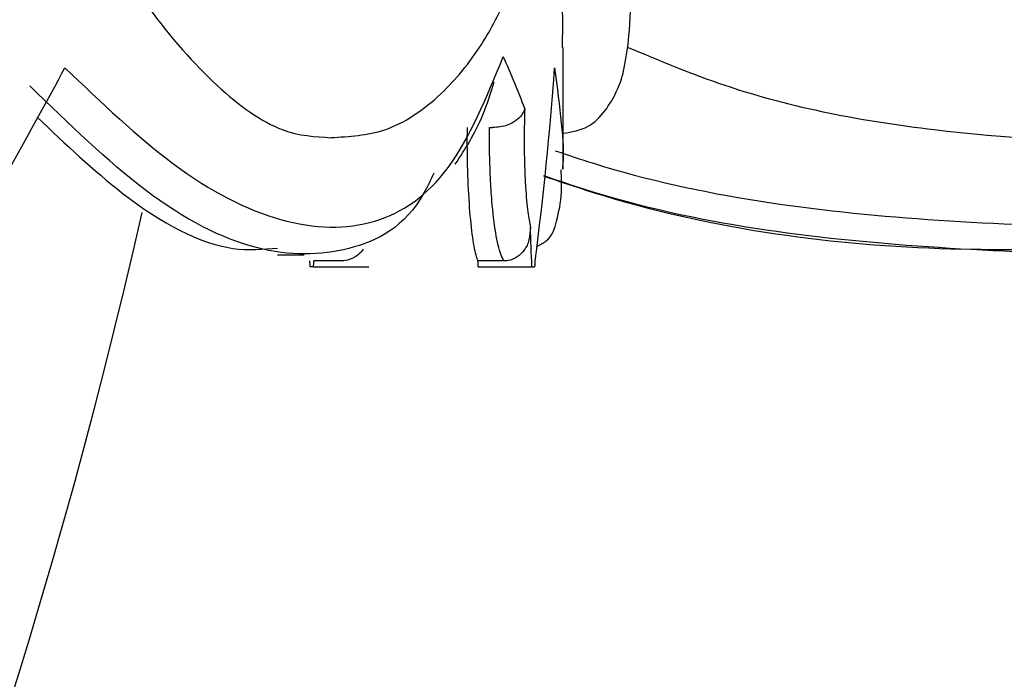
# Model space of a CAD drawing. Header units: millimetres. Extents: x 59 to 109, y 26 to 144.
# Tile 128 of 158: x 85.46 to 86.178, y 90.519 to 91. Entities that reach past the tile are written whole.
import ezdxf

# ---------------------------------------------------------------- set-up
doc = ezdxf.new("R2010")
doc.units = ezdxf.units.MM
doc.styles.add('SLDTEXTSTYLE0', font='TXT', dxfattribs={"width": 0.75})
doc.dimstyles.new('SLDDIMSTYLE0', dxfattribs={"dimtxt": 3.5, "dimasz": 3.302, "dimexe": 0, "dimexo": 0.0625, "dimgap": 0.875, "dimtad": 1, "dimdec": 0, "dimlfac": 20, "dimrnd": 1e-09, "dimzin": 12, "dimdsep": 46, "dimtxsty": 'SLDTEXTSTYLE0', "dimsah": 1, "dimcen": 0.09, "dimadec": 0, "dimazin": 3, "dimtfac": 1, "dimtdec": 0, "dimtofl": 0, "dimtmove": 0, "dimatfit": 3, "dimfxl": 0, "dimfrac": 2, "dimtolj": 1, "dimtzin": 12, "dimarcsym": 0})
doc.dimstyles.new('SLDDIMSTYLE1', dxfattribs={"dimtxt": 3.5, "dimasz": 3.302, "dimexe": 0, "dimexo": 0.0625, "dimgap": 0.875, "dimtad": 1, "dimdec": 0, "dimlfac": 20, "dimrnd": 1e-09, "dimzin": 12, "dimdsep": 46, "dimtxsty": 'SLDTEXTSTYLE0', "dimsah": 1, "dimcen": 0.09, "dimadec": 0, "dimazin": 3, "dimtfac": 1, "dimtdec": 0, "dimtmove": 0, "dimatfit": 0, "dimfxl": 0, "dimfrac": 2, "dimtolj": 1, "dimtzin": 12, "dimarcsym": 0})

# ---------------------------------------------------------------- blocks, each defined once
blk = doc.blocks.new('_D')
at = {"color": 7, "linetype": 'Continuous', "lineweight": 18}
for p, q in [((78.88354, 143.66488), (108.55876, 143.66488)), ((107.55876, 143.66488), (107.55876, 76.36081)), ((75.83348, 76.36081), (108.55876, 76.36081))]:
    blk.add_line(p, q, dxfattribs=at)
for points in [[(107.55876, 143.66488), (107.05076, 140.36288), (108.06676, 140.36288)], [(107.55876, 76.36081), (108.06676, 79.66281), (107.05076, 79.66281)]]:
    blk.add_solid(points, dxfattribs=at)
at = {"color": 7, "linetype": 'Continuous', "lineweight": 18, "insert": (103.04702, 105.51852), "char_height": 3.5, "attachment_point": 1, "rotation": 90, "style": 'SLDTEXTSTYLE0'}
blk.add_mtext('1346', dxfattribs=at)
blk = doc.blocks.new('_D_1')
at = {"color": 7, "linetype": 'Continuous', "lineweight": 18}
for p, q in [((75.60571, 99.25793), (98.87561, 99.25793)), ((97.87561, 99.25793), (97.87561, 76.36081)), ((75.83348, 76.36081), (98.87561, 76.36081))]:
    blk.add_line(p, q, dxfattribs=at)
for points in [[(97.87561, 99.25793), (97.36761, 95.95593), (98.38361, 95.95593)], [(97.87561, 76.36081), (98.38361, 79.66281), (97.36761, 79.66281)]]:
    blk.add_solid(points, dxfattribs=at)
at = {"color": 7, "linetype": 'Continuous', "lineweight": 18, "insert": (93.36387, 85.24551), "char_height": 3.5, "attachment_point": 1, "rotation": 90, "style": 'SLDTEXTSTYLE0'}
blk.add_mtext('458', dxfattribs=at)

msp = doc.modelspace()

# ---------------------------------------------------------------- linework, layer by layer
at = {"color": 7, "linetype": 'Continuous', "lineweight": 25}
for p, q in [((85.85632, 90.89077), (85.85632, 90.97945)), ((85.80279, 90.92114), (85.80498, 90.9211)), ((85.70935, 90.83054), (85.71085, 90.8324)), ((85.64827, 90.82825), (85.66757, 90.82825)), ((85.6944, 90.82386), (85.67477, 90.82386)), ((85.81329, 90.82386), (85.79432, 90.82386)), ((85.67436, 90.81948), (85.67207, 90.81948)), ((85.67436, 90.81948), (85.71484, 90.81948)), ((85.79448, 90.81948), (85.83359, 90.81948)), ((85.83359, 90.81948), (85.83585, 90.81948))]:
    msp.add_line(p, q, dxfattribs=at)
msp.add_arc((81.27766, 91.82084), 4.37867, 298.7805, 347.31289, dxfattribs=at)
for centre, major_axis, ratio, start_param, end_param in [((81.28132, 91.15691), (4.5735, -0.4052), 0.289119, 0.136165, 0.163721), ((81.28132, 91.39848), (4.44397, 1.64705), 0.660024, 5.599867, 5.64217), ((81.28132, 91.39848), (4.55712, -0.55509), 0.728051, 6.277295, 6.319598), ((81.28132, 92.91485), (-1.4073, 12.2307), 0.355922, 4.499434, 4.501834), ((81.28132, 93.39781), (-2.02659, 14.92637), 0.2718, 4.502015, 4.502312), ((81.28132, 92.91485), (0.40669, 12.13298), 0.372269, 4.551309, 4.551676), ((81.28132, 92.91485), (-1.39499, 12.12376), 0.355922, 4.497902, 4.498268), ((81.28132, 93.39781), (-0.389, 15.06782), 0.302528, 4.532623, 4.532917)]:
    msp.add_ellipse(centre, major_axis=major_axis, ratio=ratio, start_param=start_param, end_param=end_param, dxfattribs=at)
for points, knots in [([(85.68723, 90.91377), (85.70043, 90.91449), (85.72867, 90.91601), (85.76679, 90.94204), (85.7968, 90.97874), (85.81757, 91.01889), (85.83511, 91.06685), (85.85116, 91.13024), (85.86551, 91.21237), (85.87233, 91.28028), (85.87593, 91.31615)], [0, 0, 0, 0, 0.116223, 0.248675, 0.363889, 0.463441, 0.572245, 0.698548, 0.840763, 1, 1, 1, 1]), ([(85.85632, 90.91685), (85.8627, 90.91785), (85.87966, 90.9205), (85.89709, 90.94812), (85.90147, 90.96585), (85.90507, 90.98964), (85.90646, 91.02777), (85.90512, 91.08803), (85.90008, 91.17711), (85.89464, 91.25884), (85.89171, 91.30289)], [0, 0, 0, 0, 0.051508, 0.136919, 0.209238, 0.306005, 0.433814, 0.592479, 0.780338, 1, 1, 1, 1]), ([(85.42606, 91.26793), (85.43526, 91.24274), (85.4592, 91.17718), (85.50235, 91.08732), (85.55354, 91.00542), (85.60416, 90.94842), (85.64976, 90.91574), (85.67567, 90.91431), (85.68733, 90.91366)], [0, 0, 0, 0, 0.116217, 0.30241, 0.486916, 0.670289, 0.851731, 1, 1, 1, 1]), ([(85.90312, 90.97967), (85.92663, 90.96985), (85.99826, 90.93995), (86.12639, 90.9162), (86.28168, 90.90785), (86.43565, 90.92663), (86.58412, 90.9693), (86.7255, 91.03866), (86.83889, 91.11438), (86.89517, 91.17705), (86.91456, 91.19864)], [0, 0, 0, 0, 0.068667, 0.209223, 0.349283, 0.489353, 0.629406, 0.769464, 0.920589, 1, 1, 1, 1]), ([(85.8489, 91.12492), (85.84975, 91.11321), (85.85309, 91.06671), (85.85608, 91.01659), (85.85582, 90.98889), (85.85573, 90.97945)], [0, 0, 0, 0, 0.181566, 0.720972, 1, 1, 1, 1]), ([(85.49321, 90.96454), (85.51982, 90.93924), (85.57585, 90.88596), (85.65303, 90.84746), (85.72094, 90.84625), (85.77622, 90.8843), (85.80046, 90.94292), (85.81276, 90.97265)], [0, 0, 0, 0, 0.181483, 0.382047, 0.588499, 0.791259, 1, 1, 1, 1]), ([(85.77766, 90.89434), (85.78491, 90.90533), (85.79599, 90.9221), (85.80352, 90.94607), (85.80612, 90.95434)], [0, 0, 0, 0, 0.654984, 1, 1, 1, 1]), ([(85.76216, 90.8878), (85.75981, 90.88286), (85.74436, 90.85031), (85.70218, 90.82825), (85.63437, 90.82678), (85.55512, 90.86644), (85.49617, 90.92374), (85.4677, 90.9514)], [0, 0, 0, 0, 0.043738, 0.287923, 0.526007, 0.771155, 1, 1, 1, 1]), ([(86.85404, 90.95145), (86.854, 90.95143), (86.77814, 90.92011), (86.62196, 90.86593), (86.37433, 90.82549), (86.12267, 90.82954), (85.94261, 90.85157), (85.85246, 90.88237), (85.84222, 90.88587)], [0, 0, 0, 0, 0.000123, 0.241932, 0.483699, 0.726283, 0.968885, 1, 1, 1, 1]), ([(85.82839, 90.93495), (85.82839, 90.93492), (85.82796, 90.93301), (85.82615, 90.92946), (85.82106, 90.92523), (85.8158, 90.92271), (85.8105, 90.92124), (85.80682, 90.92115), (85.80498, 90.9211)], [0, 0, 0, 0, 0.005224, 0.334705, 0.561676, 0.713019, 0.856334, 1, 1, 1, 1]), ([(85.82839, 90.93495), (85.8282, 90.9278), (85.82779, 90.91309), (85.82818, 90.89304), (85.82911, 90.87454), (85.83049, 90.85887), (85.83185, 90.85177), (85.83249, 90.84843)], [0, 0, 0, 0, 0.211109, 0.434509, 0.570046, 0.797727, 1, 1, 1, 1]), ([(85.47293, 90.92857), (85.49381, 90.9089), (85.54508, 90.86061), (85.60486, 90.82951), (85.63768, 90.8323), (85.64826, 90.8332)], [0, 0, 0, 0, 0.317642, 0.779858, 1, 1, 1, 1]), ([(85.78634, 90.92114), (85.78632, 90.91821), (85.78622, 90.90533), (85.78669, 90.88229), (85.78836, 90.85564), (85.79085, 90.83524), (85.79298, 90.82647), (85.79414, 90.8242), (85.79432, 90.82386)], [0, 0, 0, 0, 0.065521, 0.287847, 0.51011, 0.733494, 0.959535, 1, 1, 1, 1]), ([(85.81329, 90.82386), (85.81247, 90.82527), (85.81031, 90.82902), (85.80709, 90.84319), (85.80463, 90.86366), (85.80307, 90.88756), (85.80263, 90.90624), (85.80276, 90.91865), (85.80279, 90.92114)], [0, 0, 0, 0, 0.1366, 0.361713, 0.587353, 0.722019, 0.944222, 1, 1, 1, 1]), ([(85.83704, 90.83445), (85.83952, 90.83566), (85.8483, 90.83997), (85.85216, 90.85513), (85.85563, 90.86925), (85.85517, 90.88458), (85.855, 90.89017)], [0, 0, 0, 0, 0.112847, 0.400489, 0.781535, 1, 1, 1, 1]), ([(85.8422, 90.88571), (85.85444, 90.88156), (85.94733, 90.85006), (86.08676, 90.83), (86.21149, 90.83241), (86.25173, 90.8332)], [0, 0, 0, 0, 0.093233, 0.707459, 1, 1, 1, 1]), ([(85.83249, 90.84843), (85.83236, 90.84528), (85.83212, 90.83925), (85.82854, 90.83167), (85.82315, 90.82636), (85.81769, 90.82408), (85.81425, 90.8239), (85.81329, 90.82386)], [0, 0, 0, 0, 0.26663, 0.51177, 0.715601, 0.920526, 1, 1, 1, 1]), ([(85.70933, 90.83056), (85.70787, 90.82918), (85.70454, 90.82606), (85.69898, 90.82409), (85.6954, 90.82391), (85.6944, 90.82386)], [0, 0, 0, 0, 0.362412, 0.821869, 1, 1, 1, 1])]:
    msp.add_open_spline(points, degree=3, knots=knots, dxfattribs=at)
at = {"color": 1, "linetype": 'Continuous', "lineweight": 25}
for points, knots in [([(85.8505, 90.90415), (85.85981, 90.90103), (85.94734, 90.87174), (86.12481, 90.84918), (86.37416, 90.8458), (86.62409, 90.88442), (86.77899, 90.94296), (86.85756, 90.97265)], [0, 0, 0, 0, 0.028317, 0.266412, 0.511496, 0.752199, 1, 1, 1, 1]), ([(85.85013, 90.96454), (85.85379, 90.9365), (85.85786, 90.90525), (85.85592, 90.89212), (85.85572, 90.89077)], [0, 0, 0, 0, 0.897376, 1, 1, 1, 1])]:
    msp.add_open_spline(points, degree=3, knots=knots, dxfattribs=at)

# ---------------------------------------------------------------- dimensions: what is measured, and where the dimension line sits
at = {"color": 7, "linetype": 'Continuous', "lineweight": 18}
for base, p1, dimstyle, picture, middle in [((107.55876, 76.36081), (77.88354, 143.66488), 'SLDDIMSTYLE0', '_D', (107.55876, 110.69074)), ((97.87561, 76.36081), (74.60571, 99.25793), 'SLDDIMSTYLE1', '_D_1', (97.87561, 89.12468))]:
    dim = msp.add_linear_dim(base=base, p1=p1, p2=(74.83348, 76.36081), angle=90, dimstyle=dimstyle, dxfattribs=at)
    dim.commit()
    dim.dimension.update_dxf_attribs({"geometry": picture, "text_midpoint": middle, "dimtype": 160})

doc.saveas('drawing.dxf')
